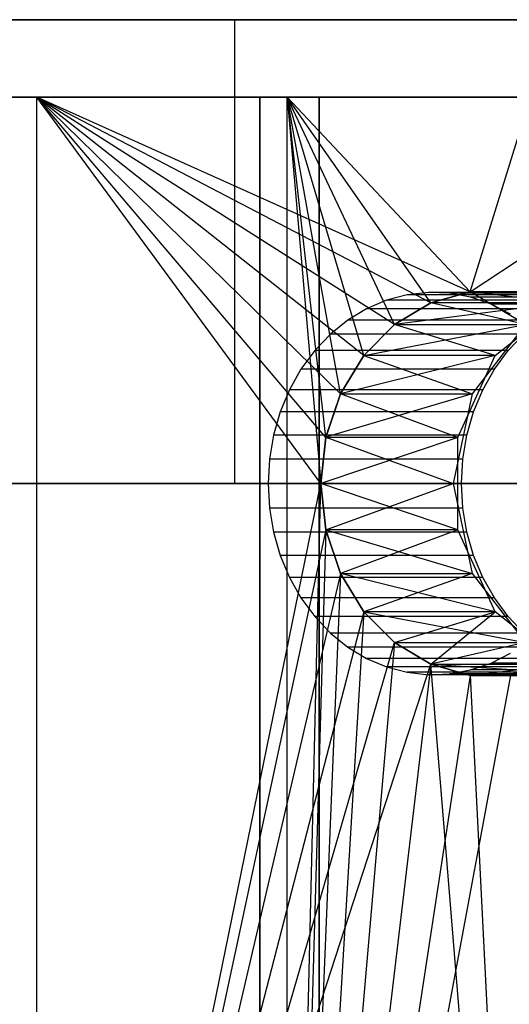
# Model space of a CAD drawing. Extents: x 0.04 to 7.12, y 0.02 to 2.11.
# Tile 12 of 17: x 4.53 to 4.78, y 1.61 to 2.11. Entities that reach past the tile are written whole.
import ezdxf

# ---------------------------------------------------------------- set-up
doc = ezdxf.new("R2010")
doc.units = 0
doc.header["$MEASUREMENT"] = 0
doc.layers.get('0').update_dxf_attribs({"color": 13, "linetype": 'CONTINUOUS'})

# ---------------------------------------------------------------- blocks, each defined once
blk = doc.blocks.new('LAMPA_KINKIET__REDNI_M_STL')
at = {"color": 0}
for p, q in [((4.38714, 2.10748, 1.35767), (4.63953, 2.10748, 1.46654)), ((4.63953, 2.10748, 5.69094), (4.38714, 2.10748, 5.79981)), ((4.63953, 2.10748, 5.69094), (4.38714, 2.10748, 5.79981)), ((4.38714, 2.10748, 1.35767), (4.63953, 2.10748, 1.46654)), ((4.63953, 2.10748, 1.46654), (4.63953, 1.87126, 1.46654)), ((4.63953, 2.10748, 1.46654), (4.87757, 2.10748, 1.60397)), ((4.63953, 2.10748, 1.46654), (4.63953, 1.87126, 1.46654)), ((4.87757, 2.10748, 5.55351), (4.63953, 2.10748, 5.69094)), ((4.63953, 2.10748, 5.69094), (4.63953, 1.87126, 5.69094)), ((4.63953, 2.10748, 5.69094), (4.63953, 1.87126, 5.69094)), ((4.87757, 2.10748, 5.55351), (4.63953, 2.10748, 5.69094)), ((4.63953, 2.10748, 1.46654), (4.87757, 2.10748, 1.60397)), ((4.53894, 2.06811, 5.75852), (4.27439, 2.06811, 5.85678)), ((4.53894, 2.06811, 5.75852), (4.27439, 2.06811, 5.85678)), ((4.65243, 2.06811, 5.79276), (4.39193, 2.06811, 5.90111)), ((4.39193, 2.06811, 1.25637), (4.65243, 2.06811, 1.36472)), ((4.39193, 2.06811, 1.25637), (4.65243, 2.06811, 1.36472)), ((4.65243, 2.06811, 5.79276), (4.39193, 2.06811, 5.90111)), ((4.40812, 2.06811, 1.34591), (4.66638, 2.06811, 1.45967)), ((4.40812, 2.06811, 1.34591), (4.66638, 2.06811, 1.45967)), ((4.79001, 2.06811, 5.62965), (4.53894, 2.06811, 5.75852)), ((4.75938, 1.96897, 5.64743), (4.53894, 2.06811, 5.75852)), ((4.79001, 2.06811, 5.62965), (4.53894, 2.06811, 5.75852)), ((4.75938, 1.96897, 5.64743), (4.53894, 2.06811, 5.75852)), ((4.73933, 1.96329, 5.65875), (4.53894, 2.06811, 5.75852)), ((4.73933, 1.96329, 5.65875), (4.53894, 2.06811, 5.75852)), ((4.72096, 1.95228, 5.66889), (4.53894, 2.06811, 5.75852)), ((4.70531, 1.93653, 5.67737), (4.53894, 2.06811, 5.75852)), ((4.72096, 1.95228, 5.66889), (4.53894, 2.06811, 5.75852)), ((4.70531, 1.93653, 5.67737), (4.53894, 2.06811, 5.75852)), ((4.6934, 1.91697, 5.68372), (4.53894, 2.06811, 5.75852)), ((4.6934, 1.91697, 5.68372), (4.53894, 2.06811, 5.75852)), ((4.68596, 1.89481, 5.68764), (4.53894, 2.06811, 5.75852)), ((4.68343, 1.87129, 5.68897), (4.53894, 2.06811, 5.75852)), ((4.68596, 1.89481, 5.68764), (4.53894, 2.06811, 5.75852)), ((4.68343, 1.87129, 5.68897), (4.53894, 2.06811, 5.75852)), ((4.53894, 1.1626, 5.75852), (4.53894, 2.06811, 5.75852)), ((4.53894, 1.1626, 5.75852), (4.53894, 2.06811, 5.75852)), ((4.65243, 1.08386, 5.79276), (4.65243, 2.06811, 5.79276)), ((4.65243, 2.06811, 1.36472), (4.65243, 1.08386, 1.36472)), ((4.68252, 2.06811, 1.31261), (4.65243, 2.06811, 1.36472)), ((4.65243, 2.06811, 5.79276), (4.68252, 2.06811, 5.84487)), ((4.65243, 2.06811, 1.36472), (4.65243, 1.08386, 1.36472)), ((4.68252, 2.06811, 1.31261), (4.65243, 2.06811, 1.36472)), ((4.65243, 2.06811, 5.79276), (4.68252, 2.06811, 5.84487)), ((4.65243, 1.08386, 5.79276), (4.65243, 2.06811, 5.79276)), ((4.66638, 2.06811, 1.45967), (4.90938, 2.06811, 1.60319)), ((4.66638, 2.06811, 1.45967), (4.68343, 1.87126, 1.46851)), ((4.68598, 1.89491, 1.46985), (4.66638, 2.06811, 1.45967)), ((4.69341, 1.917, 1.47377), (4.66638, 2.06811, 1.45967)), ((4.68598, 1.89491, 1.46985), (4.66638, 2.06811, 1.45967)), ((4.69341, 1.917, 1.47377), (4.66638, 2.06811, 1.45967)), ((4.70531, 1.93653, 1.48011), (4.66638, 2.06811, 1.45967)), ((4.70531, 1.93653, 1.48011), (4.66638, 2.06811, 1.45967)), ((4.72094, 1.95226, 1.48858), (4.66638, 2.06811, 1.45967)), ((4.73932, 1.96328, 1.49873), (4.66638, 2.06811, 1.45967)), ((4.72094, 1.95226, 1.48858), (4.66638, 2.06811, 1.45967)), ((4.73932, 1.96328, 1.49873), (4.66638, 2.06811, 1.45967)), ((4.7594, 1.96897, 1.51006), (4.66638, 2.06811, 1.45967)), ((4.7594, 1.96897, 1.51006), (4.66638, 2.06811, 1.45967)), ((4.66638, 2.06811, 1.45967), (4.90938, 2.06811, 1.60319)), ((4.66638, 1.1626, 1.45967), (4.66638, 2.06811, 1.45967)), ((4.66638, 1.1626, 1.45967), (4.66638, 2.06811, 1.45967)), ((4.66638, 2.06811, 1.45967), (4.68343, 1.87126, 1.46851)), ((4.98938, 2.06811, 1.48978), (4.68252, 2.06811, 1.31261)), ((4.68252, 2.06811, 5.84487), (4.98938, 2.06811, 5.6677)), ((4.68252, 2.06811, 1.31261), (4.68252, 1.08386, 1.31261)), ((4.98938, 2.06811, 1.48978), (4.68252, 2.06811, 1.31261)), ((4.68252, 2.06811, 1.31261), (4.68252, 1.08386, 1.31261)), ((4.68252, 1.08386, 5.84487), (4.68252, 2.06811, 5.84487)), ((4.68252, 2.06811, 5.84487), (4.98938, 2.06811, 5.6677)), ((4.68252, 1.08386, 5.84487), (4.68252, 2.06811, 5.84487)), ((4.75938, 1.96897, 5.64743), (4.79001, 2.06811, 5.62965)), ((4.75938, 1.96897, 5.64743), (4.79001, 2.06811, 5.62965)), ((4.7594, 1.96897, 1.51006), (4.90938, 2.06811, 1.60319)), ((4.7594, 1.96897, 1.51006), (4.90938, 2.06811, 1.60319)), ((4.72742, 1.96737, 5.59939), (4.71688, 1.9646, 5.60547)), ((4.72742, 1.96737, 5.59939), (4.71688, 1.9646, 5.60547)), ((4.73817, 1.96857, 5.59318), (4.72742, 1.96737, 5.59939)), ((4.73817, 1.96857, 5.59318), (4.72742, 1.96737, 5.59939)), ((4.82584, 1.96737, 5.76986), (4.72742, 1.96737, 5.59939)), ((4.82584, 1.96737, 5.76986), (4.72742, 1.96737, 5.59939)), ((4.8366, 1.96857, 5.76365), (4.73817, 1.96857, 5.59318)), ((4.74897, 1.96817, 5.58694), (4.73817, 1.96857, 5.59318)), ((4.8366, 1.96857, 5.76365), (4.73817, 1.96857, 5.59318)), ((4.74897, 1.96817, 5.58694), (4.73817, 1.96857, 5.59318)), ((4.73932, 1.96328, 1.49873), (4.7594, 1.96897, 1.51006)), ((4.73932, 1.96328, 1.49873), (4.7594, 1.96897, 1.51006)), ((4.75938, 1.96897, 5.64743), (4.73933, 1.96329, 5.65875)), ((4.75938, 1.96897, 5.64743), (4.73933, 1.96329, 5.65875)), ((4.8474, 1.96817, 5.75742), (4.74897, 1.96817, 5.58694)), ((4.75964, 1.96618, 5.58078), (4.74897, 1.96817, 5.58694)), ((4.8474, 1.96817, 5.75742), (4.74897, 1.96817, 5.58694)), ((4.75964, 1.96618, 5.58078), (4.74897, 1.96817, 5.58694)), ((4.77994, 1.96897, 5.63556), (4.75938, 1.96897, 5.64743)), ((4.84622, 1.96897, 5.75035), (4.75938, 1.96897, 5.64743)), ((4.77994, 1.96897, 5.63556), (4.75938, 1.96897, 5.64743)), ((4.84622, 1.96897, 5.75035), (4.75938, 1.96897, 5.64743)), ((4.80572, 1.96329, 5.77373), (4.75938, 1.96897, 5.64743)), ((4.80572, 1.96329, 5.77373), (4.75938, 1.96897, 5.64743)), ((4.7594, 1.96897, 1.51006), (4.77996, 1.96897, 1.52193)), ((4.78752, 1.95226, 1.37324), (4.7594, 1.96897, 1.51006)), ((4.78752, 1.95226, 1.37324), (4.7594, 1.96897, 1.51006)), ((4.82567, 1.96897, 1.39526), (4.7594, 1.96897, 1.51006)), ((4.82567, 1.96897, 1.39526), (4.7594, 1.96897, 1.51006)), ((4.7594, 1.96897, 1.51006), (4.77996, 1.96897, 1.52193)), ((4.85806, 1.96618, 5.75126), (4.75964, 1.96618, 5.58078)), ((4.77, 1.96263, 5.5748), (4.75964, 1.96618, 5.58078)), ((4.85806, 1.96618, 5.75126), (4.75964, 1.96618, 5.58078)), ((4.77, 1.96263, 5.5748), (4.75964, 1.96618, 5.58078)), ((4.71688, 1.9646, 5.60547), (4.70674, 1.96029, 5.61132)), ((4.71688, 1.9646, 5.60547), (4.70674, 1.96029, 5.61132)), ((4.81531, 1.9646, 5.77595), (4.71688, 1.9646, 5.60547)), ((4.81531, 1.9646, 5.77595), (4.71688, 1.9646, 5.60547)), ((4.72094, 1.95226, 1.48858), (4.73932, 1.96328, 1.49873)), ((4.72094, 1.95226, 1.48858), (4.73932, 1.96328, 1.49873)), ((4.73933, 1.96329, 5.65875), (4.72096, 1.95228, 5.66889)), ((4.80572, 1.96329, 5.77373), (4.72096, 1.95228, 5.66889)), ((4.73933, 1.96329, 5.65875), (4.72096, 1.95228, 5.66889)), ((4.80572, 1.96329, 5.77373), (4.72096, 1.95228, 5.66889)), ((4.78752, 1.95226, 1.37324), (4.73932, 1.96328, 1.49873)), ((4.78752, 1.95226, 1.37324), (4.73932, 1.96328, 1.49873)), ((4.80572, 1.96329, 5.77373), (4.73933, 1.96329, 5.65875)), ((4.80572, 1.96329, 5.77373), (4.73933, 1.96329, 5.65875)), ((4.86842, 1.96263, 5.74528), (4.77, 1.96263, 5.5748)), ((4.77988, 1.95758, 5.5691), (4.77, 1.96263, 5.5748)), ((4.86842, 1.96263, 5.74528), (4.77, 1.96263, 5.5748)), ((4.77988, 1.95758, 5.5691), (4.77, 1.96263, 5.5748)), ((4.77214, 1.93653, 5.79312), (4.80572, 1.96329, 5.77373)), ((4.77214, 1.93653, 5.79312), (4.80572, 1.96329, 5.77373)), ((4.70674, 1.96029, 5.61132), (4.69717, 1.95452, 5.61685)), ((4.70674, 1.96029, 5.61132), (4.69717, 1.95452, 5.61685)), ((4.80517, 1.96029, 5.7818), (4.70674, 1.96029, 5.61132)), ((4.80517, 1.96029, 5.7818), (4.70674, 1.96029, 5.61132)), ((4.69717, 1.95452, 5.61685), (4.6883, 1.94738, 5.62197)), ((4.69717, 1.95452, 5.61685), (4.6883, 1.94738, 5.62197)), ((4.79559, 1.95452, 5.78733), (4.69717, 1.95452, 5.61685)), ((4.79559, 1.95452, 5.78733), (4.69717, 1.95452, 5.61685)), ((4.72096, 1.95228, 5.66889), (4.70531, 1.93653, 5.67737)), ((4.72096, 1.95228, 5.66889), (4.70531, 1.93653, 5.67737)), ((4.70531, 1.93653, 1.48011), (4.72094, 1.95226, 1.48858)), ((4.70531, 1.93653, 1.48011), (4.72094, 1.95226, 1.48858)), ((4.70531, 1.93653, 1.48011), (4.78752, 1.95226, 1.37324)), ((4.70531, 1.93653, 1.48011), (4.78752, 1.95226, 1.37324)), ((4.72094, 1.95226, 1.48858), (4.78752, 1.95226, 1.37324)), ((4.72094, 1.95226, 1.48858), (4.78752, 1.95226, 1.37324)), ((4.77214, 1.93653, 5.79312), (4.72096, 1.95228, 5.66889)), ((4.77214, 1.93653, 5.79312), (4.72096, 1.95228, 5.66889)), ((4.78752, 1.95226, 1.37324), (4.76047, 1.917, 1.35762)), ((4.78752, 1.95226, 1.37324), (4.76047, 1.917, 1.35762)), ((4.6883, 1.94738, 5.62197), (4.6803, 1.93899, 5.62659)), ((4.6883, 1.94738, 5.62197), (4.6803, 1.93899, 5.62659)), ((4.78673, 1.94738, 5.79245), (4.6883, 1.94738, 5.62197)), ((4.78673, 1.94738, 5.79245), (4.6883, 1.94738, 5.62197)), ((4.77873, 1.93899, 5.79707), (4.78673, 1.94738, 5.79245)), ((4.77873, 1.93899, 5.79707), (4.78673, 1.94738, 5.79245)), ((4.6803, 1.93899, 5.62659), (4.6733, 1.92949, 5.63063)), ((4.6803, 1.93899, 5.62659), (4.6733, 1.92949, 5.63063)), ((4.77873, 1.93899, 5.79707), (4.6803, 1.93899, 5.62659)), ((4.77873, 1.93899, 5.79707), (4.6803, 1.93899, 5.62659)), ((4.70531, 1.93653, 5.67737), (4.6934, 1.91697, 5.68372)), ((4.77214, 1.93653, 5.79312), (4.6934, 1.91697, 5.68372)), ((4.70531, 1.93653, 5.67737), (4.6934, 1.91697, 5.68372)), ((4.77214, 1.93653, 5.79312), (4.6934, 1.91697, 5.68372)), ((4.69341, 1.917, 1.47377), (4.70531, 1.93653, 1.48011)), ((4.69341, 1.917, 1.47377), (4.70531, 1.93653, 1.48011)), ((4.77214, 1.93653, 5.79312), (4.70531, 1.93653, 5.67737)), ((4.77214, 1.93653, 5.79312), (4.70531, 1.93653, 5.67737)), ((4.70531, 1.93653, 1.48011), (4.76047, 1.917, 1.35762)), ((4.70531, 1.93653, 1.48011), (4.76047, 1.917, 1.35762)), ((4.75318, 1.89481, 5.80407), (4.77214, 1.93653, 5.79312)), ((4.75318, 1.89481, 5.80407), (4.77214, 1.93653, 5.79312)), ((4.77173, 1.92949, 5.80111), (4.77873, 1.93899, 5.79707)), ((4.77173, 1.92949, 5.80111), (4.77873, 1.93899, 5.79707)), ((4.6733, 1.92949, 5.63063), (4.66741, 1.91904, 5.63403)), ((4.6733, 1.92949, 5.63063), (4.66741, 1.91904, 5.63403)), ((4.77173, 1.92949, 5.80111), (4.6733, 1.92949, 5.63063)), ((4.77173, 1.92949, 5.80111), (4.6733, 1.92949, 5.63063)), ((4.76583, 1.91904, 5.80451), (4.77173, 1.92949, 5.80111)), ((4.76583, 1.91904, 5.80451), (4.77173, 1.92949, 5.80111)), ((4.66741, 1.91904, 5.63403), (4.66272, 1.9078, 5.63674)), ((4.66741, 1.91904, 5.63403), (4.66272, 1.9078, 5.63674)), ((4.76583, 1.91904, 5.80451), (4.66741, 1.91904, 5.63403)), ((4.76583, 1.91904, 5.80451), (4.66741, 1.91904, 5.63403)), ((4.6934, 1.91697, 5.68372), (4.68596, 1.89481, 5.68764)), ((4.6934, 1.91697, 5.68372), (4.68596, 1.89481, 5.68764)), ((4.68598, 1.89491, 1.46985), (4.69341, 1.917, 1.47377)), ((4.76047, 1.917, 1.35762), (4.68598, 1.89491, 1.46985)), ((4.68598, 1.89491, 1.46985), (4.69341, 1.917, 1.47377)), ((4.76047, 1.917, 1.35762), (4.68598, 1.89491, 1.46985)), ((4.75318, 1.89481, 5.80407), (4.6934, 1.91697, 5.68372)), ((4.75318, 1.89481, 5.80407), (4.6934, 1.91697, 5.68372)), ((4.69341, 1.917, 1.47377), (4.76047, 1.917, 1.35762)), ((4.69341, 1.917, 1.47377), (4.76047, 1.917, 1.35762)), ((4.76047, 1.917, 1.35762), (4.75071, 1.87126, 1.35198)), ((4.76047, 1.917, 1.35762), (4.75071, 1.87126, 1.35198)), ((4.76114, 1.9078, 5.80722), (4.76583, 1.91904, 5.80451)), ((4.76114, 1.9078, 5.80722), (4.76583, 1.91904, 5.80451)), ((4.66272, 1.9078, 5.63674), (4.65931, 1.89596, 5.63871)), ((4.66272, 1.9078, 5.63674), (4.65931, 1.89596, 5.63871)), ((4.76114, 1.9078, 5.80722), (4.66272, 1.9078, 5.63674)), ((4.76114, 1.9078, 5.80722), (4.66272, 1.9078, 5.63674)), ((4.75774, 1.89596, 5.80918), (4.76114, 1.9078, 5.80722)), ((4.75774, 1.89596, 5.80918), (4.76114, 1.9078, 5.80722)), ((4.65931, 1.89596, 5.63871), (4.65725, 1.88371, 5.6399)), ((4.65931, 1.89596, 5.63871), (4.65725, 1.88371, 5.6399)), ((4.75774, 1.89596, 5.80918), (4.65931, 1.89596, 5.63871)), ((4.75774, 1.89596, 5.80918), (4.65931, 1.89596, 5.63871)), ((4.75567, 1.88371, 5.81038), (4.75774, 1.89596, 5.80918)), ((4.75567, 1.88371, 5.81038), (4.75774, 1.89596, 5.80918)), ((4.68343, 1.87126, 1.46851), (4.68598, 1.89491, 1.46985)), ((4.68343, 1.87126, 1.46851), (4.68598, 1.89491, 1.46985)), ((4.68596, 1.89481, 5.68764), (4.68343, 1.87129, 5.68897)), ((4.75318, 1.89481, 5.80407), (4.68343, 1.87129, 5.68897)), ((4.68596, 1.89481, 5.68764), (4.68343, 1.87129, 5.68897)), ((4.75318, 1.89481, 5.80407), (4.68343, 1.87129, 5.68897)), ((4.75318, 1.89481, 5.80407), (4.68596, 1.89481, 5.68764)), ((4.75318, 1.89481, 5.80407), (4.68596, 1.89481, 5.68764)), ((4.68598, 1.89491, 1.46985), (4.75071, 1.87126, 1.35198)), ((4.68598, 1.89491, 1.46985), (4.75071, 1.87126, 1.35198)), ((4.75318, 1.84771, 5.80407), (4.75318, 1.89481, 5.80407)), ((4.75318, 1.84771, 5.80407), (4.75318, 1.89481, 5.80407)), ((4.65725, 1.88371, 5.6399), (4.65656, 1.87126, 5.6403)), ((4.65725, 1.88371, 5.6399), (4.65656, 1.87126, 5.6403)), ((4.75567, 1.88371, 5.81038), (4.65725, 1.88371, 5.6399)), ((4.75567, 1.88371, 5.81038), (4.65725, 1.88371, 5.6399)), ((4.75498, 1.87126, 5.81078), (4.75567, 1.88371, 5.81038)), ((4.75498, 1.87126, 5.81078), (4.75567, 1.88371, 5.81038)), ((4.63953, 1.87126, 1.46654), (4.38714, 1.87126, 1.35767)), ((4.38714, 1.87126, 5.79981), (4.63953, 1.87126, 5.69094)), ((4.63953, 1.87126, 1.46654), (4.38714, 1.87126, 1.35767)), ((4.38714, 1.87126, 5.79981), (4.63953, 1.87126, 5.69094)), ((4.53894, 1.1626, 5.75852), (4.68343, 1.87129, 5.68897)), ((4.53894, 1.1626, 5.75852), (4.68343, 1.87129, 5.68897)), ((4.87757, 1.87126, 1.60397), (4.63953, 1.87126, 1.46654)), ((4.63953, 1.87126, 5.69094), (4.87757, 1.87126, 5.55351)), ((4.87757, 1.87126, 1.60397), (4.63953, 1.87126, 1.46654)), ((4.63953, 1.87126, 5.69094), (4.87757, 1.87126, 5.55351)), ((4.75498, 1.87126, 5.81078), (4.65656, 1.87126, 5.6403)), ((4.65656, 1.87126, 5.6403), (4.65725, 1.85881, 5.6399)), ((4.75498, 1.87126, 5.81078), (4.65656, 1.87126, 5.6403)), ((4.65656, 1.87126, 5.6403), (4.65725, 1.85881, 5.6399)), ((4.66638, 1.1626, 1.45967), (4.68343, 1.87126, 1.46851)), ((4.66638, 1.1626, 1.45967), (4.68343, 1.87126, 1.46851)), ((4.68343, 1.87129, 5.68897), (4.68596, 1.84771, 5.68764)), ((4.75318, 1.84771, 5.80407), (4.68343, 1.87129, 5.68897)), ((4.75318, 1.84771, 5.80407), (4.68343, 1.87129, 5.68897)), ((4.68343, 1.87129, 5.68897), (4.68596, 1.84771, 5.68764)), ((4.68596, 1.84774, 1.46984), (4.68343, 1.87126, 1.46851)), ((4.68343, 1.87126, 1.46851), (4.75071, 1.87126, 1.35198)), ((4.68343, 1.87126, 1.46851), (4.75071, 1.87126, 1.35198)), ((4.68596, 1.84774, 1.46984), (4.68343, 1.87126, 1.46851)), ((4.68596, 1.84774, 1.46984), (4.75071, 1.87126, 1.35198)), ((4.68596, 1.84774, 1.46984), (4.75071, 1.87126, 1.35198)), ((4.75071, 1.87126, 1.35198), (4.76047, 1.82552, 1.35762)), ((4.75071, 1.87126, 1.35198), (4.76047, 1.82552, 1.35762)), ((4.75567, 1.85881, 5.81038), (4.75498, 1.87126, 5.81078)), ((4.75567, 1.85881, 5.81038), (4.75498, 1.87126, 5.81078)), ((4.75567, 1.85881, 5.81038), (4.65725, 1.85881, 5.6399)), ((4.65725, 1.85881, 5.6399), (4.65931, 1.84656, 5.63871)), ((4.75567, 1.85881, 5.81038), (4.65725, 1.85881, 5.6399)), ((4.65725, 1.85881, 5.6399), (4.65931, 1.84656, 5.63871)), ((4.75774, 1.84656, 5.80918), (4.75567, 1.85881, 5.81038)), ((4.75774, 1.84656, 5.80918), (4.75567, 1.85881, 5.81038)), ((4.68596, 1.84771, 5.68764), (4.53894, 1.1626, 5.75852)), ((4.68596, 1.84771, 5.68764), (4.53894, 1.1626, 5.75852)), ((4.75774, 1.84656, 5.80918), (4.65931, 1.84656, 5.63871)), ((4.65931, 1.84656, 5.63871), (4.66272, 1.83472, 5.63674)), ((4.75774, 1.84656, 5.80918), (4.65931, 1.84656, 5.63871)), ((4.65931, 1.84656, 5.63871), (4.66272, 1.83472, 5.63674)), ((4.68596, 1.84774, 1.46984), (4.66638, 1.1626, 1.45967)), ((4.68596, 1.84774, 1.46984), (4.66638, 1.1626, 1.45967)), ((4.69341, 1.82552, 1.47377), (4.68596, 1.84774, 1.46984)), ((4.68596, 1.84774, 1.46984), (4.76047, 1.82552, 1.35762)), ((4.68596, 1.84774, 1.46984), (4.76047, 1.82552, 1.35762)), ((4.69341, 1.82552, 1.47377), (4.68596, 1.84774, 1.46984)), ((4.68596, 1.84771, 5.68764), (4.69343, 1.82549, 5.6837)), ((4.75318, 1.84771, 5.80407), (4.68596, 1.84771, 5.68764)), ((4.75318, 1.84771, 5.80407), (4.68596, 1.84771, 5.68764)), ((4.68596, 1.84771, 5.68764), (4.69343, 1.82549, 5.6837)), ((4.75318, 1.84771, 5.80407), (4.69343, 1.82549, 5.6837)), ((4.75318, 1.84771, 5.80407), (4.69343, 1.82549, 5.6837)), ((4.77214, 1.80599, 5.79312), (4.75318, 1.84771, 5.80407)), ((4.77214, 1.80599, 5.79312), (4.75318, 1.84771, 5.80407)), ((4.76114, 1.83472, 5.80722), (4.75774, 1.84656, 5.80918)), ((4.76114, 1.83472, 5.80722), (4.75774, 1.84656, 5.80918)), ((4.76114, 1.83472, 5.80722), (4.66272, 1.83472, 5.63674)), ((4.66272, 1.83472, 5.63674), (4.66741, 1.82348, 5.63403)), ((4.76114, 1.83472, 5.80722), (4.66272, 1.83472, 5.63674)), ((4.66272, 1.83472, 5.63674), (4.66741, 1.82348, 5.63403)), ((4.76583, 1.82348, 5.80451), (4.76114, 1.83472, 5.80722)), ((4.76583, 1.82348, 5.80451), (4.76114, 1.83472, 5.80722)), ((4.69343, 1.82549, 5.6837), (4.53894, 1.1626, 5.75852)), ((4.69343, 1.82549, 5.6837), (4.53894, 1.1626, 5.75852)), ((4.69341, 1.82552, 1.47377), (4.66638, 1.1626, 1.45967)), ((4.69341, 1.82552, 1.47377), (4.66638, 1.1626, 1.45967)), ((4.70533, 1.80596, 1.48013), (4.69341, 1.82552, 1.47377)), ((4.69341, 1.82552, 1.47377), (4.76047, 1.82552, 1.35762)), ((4.69341, 1.82552, 1.47377), (4.76047, 1.82552, 1.35762)), ((4.70533, 1.80596, 1.48013), (4.69341, 1.82552, 1.47377)), ((4.69343, 1.82549, 5.6837), (4.70531, 1.80599, 5.67737)), ((4.77214, 1.80599, 5.79312), (4.69343, 1.82549, 5.6837)), ((4.77214, 1.80599, 5.79312), (4.69343, 1.82549, 5.6837)), ((4.69343, 1.82549, 5.6837), (4.70531, 1.80599, 5.67737)), ((4.76047, 1.82552, 1.35762), (4.70533, 1.80596, 1.48013)), ((4.76047, 1.82552, 1.35762), (4.70533, 1.80596, 1.48013)), ((4.76047, 1.82552, 1.35762), (4.78752, 1.79026, 1.37324)), ((4.76047, 1.82552, 1.35762), (4.78752, 1.79026, 1.37324)), ((4.76583, 1.82348, 5.80451), (4.66741, 1.82348, 5.63403)), ((4.66741, 1.82348, 5.63403), (4.6733, 1.81303, 5.63063)), ((4.76583, 1.82348, 5.80451), (4.66741, 1.82348, 5.63403)), ((4.66741, 1.82348, 5.63403), (4.6733, 1.81303, 5.63063)), ((4.77173, 1.81303, 5.80111), (4.76583, 1.82348, 5.80451)), ((4.77173, 1.81303, 5.80111), (4.76583, 1.82348, 5.80451)), ((4.77173, 1.81303, 5.80111), (4.6733, 1.81303, 5.63063)), ((4.6733, 1.81303, 5.63063), (4.6803, 1.80353, 5.62659)), ((4.77173, 1.81303, 5.80111), (4.6733, 1.81303, 5.63063)), ((4.6733, 1.81303, 5.63063), (4.6803, 1.80353, 5.62659)), ((4.77873, 1.80353, 5.79707), (4.77173, 1.81303, 5.80111)), ((4.77873, 1.80353, 5.79707), (4.77173, 1.81303, 5.80111)), ((4.70531, 1.80599, 5.67737), (4.53894, 1.1626, 5.75852)), ((4.70531, 1.80599, 5.67737), (4.53894, 1.1626, 5.75852)), ((4.70533, 1.80596, 1.48013), (4.66638, 1.1626, 1.45967)), ((4.70533, 1.80596, 1.48013), (4.66638, 1.1626, 1.45967)), ((4.70531, 1.80599, 5.67737), (4.72093, 1.79026, 5.66891)), ((4.77214, 1.80599, 5.79312), (4.70531, 1.80599, 5.67737)), ((4.70531, 1.80599, 5.67737), (4.72093, 1.79026, 5.66891)), ((4.77214, 1.80599, 5.79312), (4.70531, 1.80599, 5.67737)), ((4.72094, 1.79026, 1.48858), (4.70533, 1.80596, 1.48013)), ((4.70533, 1.80596, 1.48013), (4.78752, 1.79026, 1.37324)), ((4.70533, 1.80596, 1.48013), (4.78752, 1.79026, 1.37324)), ((4.72094, 1.79026, 1.48858), (4.70533, 1.80596, 1.48013)), ((4.72093, 1.79026, 5.66891), (4.77214, 1.80599, 5.79312)), ((4.72093, 1.79026, 5.66891), (4.77214, 1.80599, 5.79312)), ((4.73933, 1.77923, 5.65875), (4.77214, 1.80599, 5.79312)), ((4.73933, 1.77923, 5.65875), (4.77214, 1.80599, 5.79312)), ((4.80572, 1.77923, 5.77373), (4.77214, 1.80599, 5.79312)), ((4.80572, 1.77923, 5.77373), (4.77214, 1.80599, 5.79312)), ((4.77873, 1.80353, 5.79707), (4.6803, 1.80353, 5.62659)), ((4.6803, 1.80353, 5.62659), (4.6883, 1.79514, 5.62197)), ((4.77873, 1.80353, 5.79707), (4.6803, 1.80353, 5.62659)), ((4.6803, 1.80353, 5.62659), (4.6883, 1.79514, 5.62197)), ((4.78673, 1.79514, 5.79245), (4.77873, 1.80353, 5.79707)), ((4.78673, 1.79514, 5.79245), (4.77873, 1.80353, 5.79707)), ((4.78673, 1.79514, 5.79245), (4.6883, 1.79514, 5.62197)), ((4.6883, 1.79514, 5.62197), (4.69717, 1.788, 5.61685)), ((4.78673, 1.79514, 5.79245), (4.6883, 1.79514, 5.62197)), ((4.6883, 1.79514, 5.62197), (4.69717, 1.788, 5.61685)), ((4.53894, 1.1626, 5.75852), (4.72093, 1.79026, 5.66891)), ((4.53894, 1.1626, 5.75852), (4.72093, 1.79026, 5.66891)), ((4.72094, 1.79026, 1.48858), (4.66638, 1.1626, 1.45967)), ((4.72094, 1.79026, 1.48858), (4.66638, 1.1626, 1.45967)), ((4.72093, 1.79026, 5.66891), (4.73933, 1.77923, 5.65875)), ((4.72093, 1.79026, 5.66891), (4.73933, 1.77923, 5.65875)), ((4.73932, 1.77924, 1.49873), (4.72094, 1.79026, 1.48858)), ((4.72094, 1.79026, 1.48858), (4.78752, 1.79026, 1.37324)), ((4.72094, 1.79026, 1.48858), (4.78752, 1.79026, 1.37324)), ((4.73932, 1.77924, 1.49873), (4.72094, 1.79026, 1.48858)), ((4.78752, 1.79026, 1.37324), (4.73932, 1.77924, 1.49873)), ((4.78752, 1.79026, 1.37324), (4.73932, 1.77924, 1.49873)), ((4.79559, 1.788, 5.78733), (4.69717, 1.788, 5.61685)), ((4.69717, 1.788, 5.61685), (4.70674, 1.78223, 5.61132)), ((4.79559, 1.788, 5.78733), (4.69717, 1.788, 5.61685)), ((4.69717, 1.788, 5.61685), (4.70674, 1.78223, 5.61132)), ((4.77, 1.77989, 5.5748), (4.77988, 1.78494, 5.5691)), ((4.77, 1.77989, 5.5748), (4.77988, 1.78494, 5.5691)), ((4.80517, 1.78223, 5.7818), (4.70674, 1.78223, 5.61132)), ((4.70674, 1.78223, 5.61132), (4.71688, 1.77792, 5.60547)), ((4.80517, 1.78223, 5.7818), (4.70674, 1.78223, 5.61132)), ((4.70674, 1.78223, 5.61132), (4.71688, 1.77792, 5.60547)), ((4.53894, 1.1626, 5.75852), (4.73933, 1.77923, 5.65875)), ((4.53894, 1.1626, 5.75852), (4.73933, 1.77923, 5.65875)), ((4.73932, 1.77924, 1.49873), (4.66638, 1.1626, 1.45967)), ((4.73932, 1.77924, 1.49873), (4.66638, 1.1626, 1.45967)), ((4.81531, 1.77792, 5.77595), (4.71688, 1.77792, 5.60547)), ((4.71688, 1.77792, 5.60547), (4.72742, 1.77515, 5.59939)), ((4.81531, 1.77792, 5.77595), (4.71688, 1.77792, 5.60547)), ((4.71688, 1.77792, 5.60547), (4.72742, 1.77515, 5.59939)), ((4.82584, 1.77515, 5.76986), (4.72742, 1.77515, 5.59939)), ((4.72742, 1.77515, 5.59939), (4.73817, 1.77395, 5.59318)), ((4.82584, 1.77515, 5.76986), (4.72742, 1.77515, 5.59939)), ((4.72742, 1.77515, 5.59939), (4.73817, 1.77395, 5.59318)), ((4.7594, 1.77355, 1.51006), (4.73932, 1.77924, 1.49873)), ((4.73932, 1.77924, 1.49873), (4.82567, 1.77355, 1.39526)), ((4.73932, 1.77924, 1.49873), (4.82567, 1.77355, 1.39526)), ((4.7594, 1.77355, 1.51006), (4.73932, 1.77924, 1.49873)), ((4.79001, 1.1626, 5.62965), (4.73933, 1.77923, 5.65875)), ((4.73933, 1.77923, 5.65875), (4.75939, 1.77355, 5.64743)), ((4.79001, 1.1626, 5.62965), (4.73933, 1.77923, 5.65875)), ((4.73933, 1.77923, 5.65875), (4.75939, 1.77355, 5.64743)), ((4.73933, 1.77923, 5.65875), (4.80572, 1.77923, 5.77373)), ((4.73933, 1.77923, 5.65875), (4.80572, 1.77923, 5.77373)), ((4.74897, 1.77435, 5.58694), (4.75964, 1.77634, 5.58078)), ((4.74897, 1.77435, 5.58694), (4.75964, 1.77634, 5.58078)), ((4.75939, 1.77355, 5.64743), (4.80572, 1.77923, 5.77373)), ((4.75939, 1.77355, 5.64743), (4.80572, 1.77923, 5.77373)), ((4.7594, 1.77355, 1.51006), (4.86617, 1.77923, 1.41865)), ((4.7594, 1.77355, 1.51006), (4.86617, 1.77923, 1.41865)), ((4.75964, 1.77634, 5.58078), (4.77, 1.77989, 5.5748)), ((4.75964, 1.77634, 5.58078), (4.77, 1.77989, 5.5748)), ((4.85806, 1.77634, 5.75126), (4.75964, 1.77634, 5.58078)), ((4.85806, 1.77634, 5.75126), (4.75964, 1.77634, 5.58078)), ((4.86842, 1.77989, 5.74528), (4.77, 1.77989, 5.5748)), ((4.86842, 1.77989, 5.74528), (4.77, 1.77989, 5.5748)), ((4.77995, 1.77355, 1.52192), (4.66638, 1.1626, 1.45967)), ((4.7594, 1.77355, 1.51006), (4.66638, 1.1626, 1.45967)), ((4.77995, 1.77355, 1.52192), (4.66638, 1.1626, 1.45967)), ((4.7594, 1.77355, 1.51006), (4.66638, 1.1626, 1.45967)), ((4.73817, 1.77395, 5.59318), (4.74897, 1.77435, 5.58694)), ((4.73817, 1.77395, 5.59318), (4.74897, 1.77435, 5.58694)), ((4.8366, 1.77395, 5.76365), (4.73817, 1.77395, 5.59318)), ((4.8366, 1.77395, 5.76365), (4.73817, 1.77395, 5.59318)), ((4.8474, 1.77435, 5.75742), (4.74897, 1.77435, 5.58694)), ((4.8474, 1.77435, 5.75742), (4.74897, 1.77435, 5.58694)), ((4.75939, 1.77355, 5.64743), (4.79001, 1.1626, 5.62965)), ((4.75939, 1.77355, 5.64743), (4.77994, 1.77355, 5.63556)), ((4.75939, 1.77355, 5.64743), (4.79001, 1.1626, 5.62965)), ((4.75939, 1.77355, 5.64743), (4.77994, 1.77355, 5.63556)), ((4.77995, 1.77355, 1.52192), (4.7594, 1.77355, 1.51006)), ((4.7594, 1.77355, 1.51006), (4.82567, 1.77355, 1.39526)), ((4.7594, 1.77355, 1.51006), (4.82567, 1.77355, 1.39526)), ((4.77995, 1.77355, 1.52192), (4.7594, 1.77355, 1.51006))]:
    blk.add_line(p, q, dxfattribs=at)

msp = doc.modelspace()

# ---------------------------------------------------------------- block references
at = {"color": 0}
msp.add_blockref('LAMPA_KINKIET__REDNI_M_STL', (0, 0), dxfattribs=at)

doc.saveas('drawing.dxf')
